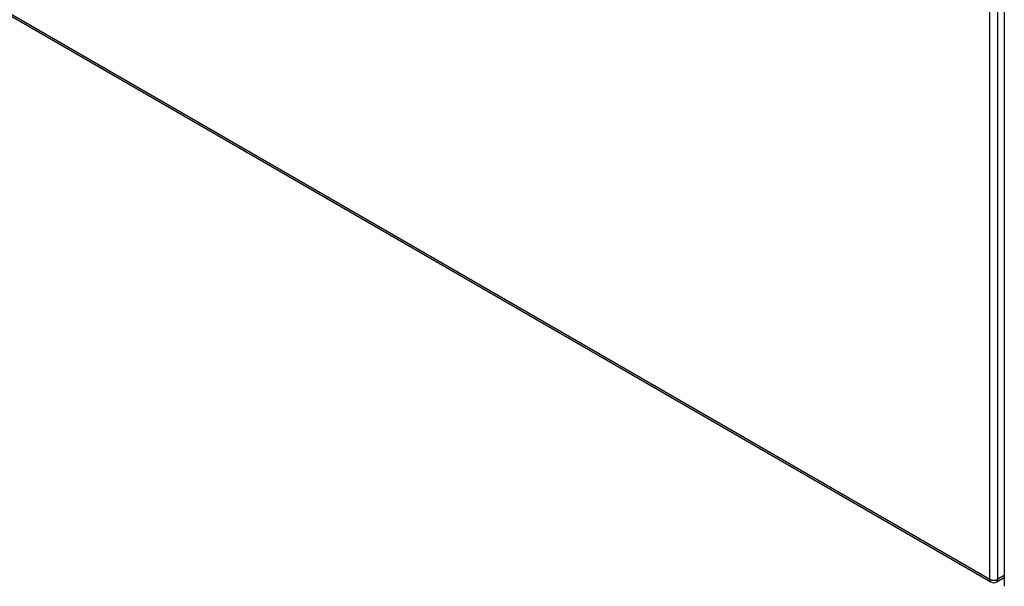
# Model space of a CAD drawing. Header units: inches. Extents: x 429.4 to 505.1, y 166.8 to 235.9.
# Tile 1 of 113: x 446.4 to 463.3, y 186.3 to 196.1. Entities that reach past the tile are written whole.
import ezdxf

# ---------------------------------------------------------------- set-up
doc = ezdxf.new("R2010")
doc.units = ezdxf.units.IN
doc.header["$MEASUREMENT"] = 0
doc.layers.add('Visible Edges(ANSI)', color=7, linetype='Continuous', lineweight=25)
doc.layers.add('Visible Tangent Edges(ANSI)', color=7, linetype='Continuous', lineweight=25)

msp = doc.modelspace()

# ---------------------------------------------------------------- linework, layer by layer
at = {"layer": 'Visible Edges(ANSI)'}
for p, q in [((463.345, 210.584), (463.345, 186.318)), ((429.454, 205.828), (463.115, 186.393)), ((463.214, 186.393), (463.345, 186.469))]:
    msp.add_line(p, q, dxfattribs=at)
msp.add_arc((463.165, 186.479), 0.099, 240, 300, dxfattribs=at)
at = {"layer": 'Visible Tangent Edges(ANSI)'}
for p, q in [((463.095, 186.439), (463.095, 210.705)), ((463.235, 186.439), (463.235, 210.705)), ((429.433, 205.873), (463.095, 186.439)), ((463.345, 186.502), (463.235, 186.439))]:
    msp.add_line(p, q, dxfattribs=at)
for major_axis, start_param, end_param in [((-0.0495, -0.0857), 5.497787, 6.283185), ((0.099, 0), 3.926991, 5.497787), ((0.0495, -0.0857), 0, 0.785398)]:
    msp.add_ellipse((463.165, 186.479), major_axis=major_axis, ratio=0.57735, start_param=start_param, end_param=end_param, dxfattribs=at)

doc.saveas('drawing.dxf')
